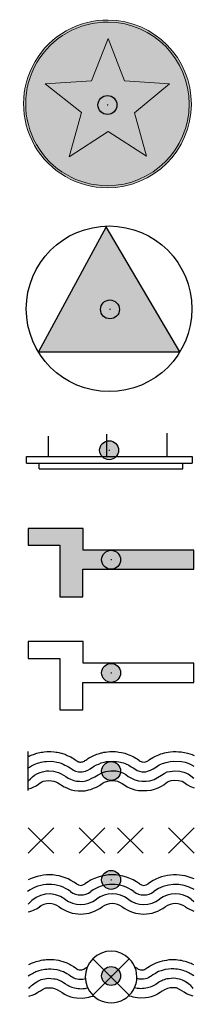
# Model space of a CAD drawing. Header units: millimetres. Extents: x -20879 to 80472, y -12121 to 39016.
# Tile 54 of 63: x 54759 to 55497, y 22811 to 26971. Entities that reach past the tile are written whole.
import ezdxf

# ---------------------------------------------------------------- set-up
doc = ezdxf.new("R2010")
doc.units = ezdxf.units.MM
doc.linetypes.add('0', pattern=[0])
doc.layers.add('DVD-VB-V_TEXT', color=7, linetype='Continuous')
doc.layers.add('FL53----_BLW', color=7, linetype='Continuous')
doc.layers.add('RVB-VB-V_Aanwijslijn', color=7, linetype='Continuous', true_color=0xff0001)
doc.styles.add('DVD_ALG 1.8mm_RE', font='arial.ttf', dxfattribs={"height": 1.8})

# ---------------------------------------------------------------- blocks, each defined once
blk = doc.blocks.new('RVB_BLW_005_icon')
at = {"layer": 'FL53----_BLW', "linetype": 'Continuous', "lineweight": 0, "true_color": 0x2e3032}
h = blk.add_hatch(color=250, dxfattribs=at)
h.paths.add_polyline_path([(0.036, 3.591, 1.005079), (0, -3.5, 0.994946)])
h.paths.add_polyline_path([(0, -3.409, -1.005079), (0.035, 3.5, -0.994946)], flags=16)
h.paths.add_polyline_path([(0.028, 2.809), (0.723, 1.024), (2.629, 0.898), (1.144, -0.325), (1.653, -2.169), (0.028, -1.115), (-1.617, -2.196), (-1.092, -0.311), (-2.628, 0.901), (-0.667, 1.024)], flags=0)
at = {"layer": 'FL53----_BLW', "linetype": 'Continuous', "lineweight": 0, "true_color": 0xbd3632}
h = blk.add_hatch(color=15, dxfattribs=at)
h.paths.add_polyline_path([(0.035, 3.5, -0.994946), (0, -3.409, -1.005079)])
h.paths.add_polyline_path([(0.028, 2.809), (0.723, 1.024), (2.629, 0.898), (1.144, -0.325), (1.653, -2.169), (0.028, -1.115), (-1.617, -2.196), (-1.092, -0.311), (-2.628, 0.901), (-0.667, 1.024)], flags=16)
at = {"layer": 'FL53----_BLW', "linetype": 'Continuous', "lineweight": 0, "true_color": 0xf4f8f4}
blk.add_hatch(color=7, dxfattribs=at).paths.add_polyline_path([(0.723, 1.024), (0.028, 2.809), (-0.667, 1.024), (-2.628, 0.901), (-1.092, -0.311), (-1.617, -2.196), (0.028, -1.115), (1.653, -2.169), (1.144, -0.325), (2.629, 0.898)])
at = {"layer": 'FL53----_BLW', "color": 250, "linetype": 'Continuous', "lineweight": 0, "true_color": 0x2e3032}
blk.add_lwpolyline([(0, -3.5, 0.994946), (0.036, 3.591, 1.005079), (0, -3.5, 1.005079)], format="xyb", dxfattribs=at)
at = {"layer": 'FL53----_BLW', "color": 18, "linetype": 'Continuous', "lineweight": 0, "true_color": 0x000000}
blk.add_lwpolyline([(0, -3.409, 0.994946), (0.035, 3.5, 1.005079)], format="xyb", close=True, dxfattribs=at)
at = {"layer": 'FL53----_BLW', "color": 250, "linetype": 'Continuous', "lineweight": 0, "true_color": 0x2e3032}
blk.add_lwpolyline([(-1.092, -0.311), (-1.617, -2.196), (0.028, -1.115), (1.653, -2.169), (1.144, -0.325), (2.629, 0.898), (0.723, 1.024), (0.028, 2.809), (-0.667, 1.024), (-2.628, 0.901), (-1.092, -0.311)], close=True, dxfattribs=at)
blk = doc.blocks.new('RVB_BLW_005')
at = {"layer": 'RVB-VB-V_Aanwijslijn'}
h = blk.add_hatch(color=256, dxfattribs=at)
h.dxf.hatch_style = 1
edge = h.paths.add_edge_path()
edge.add_arc((0, 0), 0.4, 0, 360)
at = {"layer": 'Defpoints'}
for points in [[(-0.011, 0.008), (0.011, 0.008)], [(0, 0.017), (0, 0.008)]]:
    blk.add_lwpolyline(points, dxfattribs=at)
at = {"layer": 'RVB-VB-V_Aanwijslijn'}
blk.add_line((0, 0.01), (0, 0), dxfattribs=at)
blk.add_circle((0, 0), 0.4, dxfattribs=at)
blk.add_blockref('RVB_BLW_005_icon', (0, 0))
at = {"layer": 'DVD-VB-V_TEXT', "lineweight": 5, "style": 'DVD_ALG 1.8mm_RE', "flags": 1}
for tag, p in [('$BI_CODE', (8.116, 7.28)), ('$DIAMETER', (8.121, 5.039))]:
    blk.add_attdef(tag, p, '', height=1.4, dxfattribs=at)
blk = doc.blocks.new('RVB_BLW_006_icon')
at = {"layer": 'FL53----_BLW', "linetype": 'Continuous', "true_color": 0x003478}
blk.add_hatch(color=156, dxfattribs=at).paths.add_polyline_path([(-3.019, -1.798), (2.947, -1.798), (-0.166, 3.492)])
at = {"layer": 'FL53----_BLW', "color": 7, "linetype": '0'}
for p, q in [((-0.166, 3.492), (-3.019, -1.798)), ((2.947, -1.798), (-0.166, 3.492))]:
    blk.add_line(p, q, dxfattribs=at)
at = {"layer": 'FL53----_BLW', "color": 156, "true_color": 0x003478}
for p, q in [((-0.166, 3.492), (-3.019, -1.798)), ((2.947, -1.798), (-0.166, 3.492)), ((-3.019, -1.798), (2.947, -1.798))]:
    blk.add_line(p, q, dxfattribs=at)
at = {"layer": 'FL53----_BLW', "color": 156, "linetype": '0', "true_color": 0x003478}
blk.add_line((-3.019, -1.798), (2.947, -1.798), dxfattribs=at)
at = {"layer": 'FL53----_BLW', "color": 250, "linetype": '0', "true_color": 0x2e3032}
blk.add_circle((-0.035, 0.024), 3.5, dxfattribs=at)
blk = doc.blocks.new('RVB_BLW_006')
at = {"layer": 'RVB-VB-V_Aanwijslijn'}
h = blk.add_hatch(color=256, dxfattribs=at)
h.dxf.hatch_style = 1
edge = h.paths.add_edge_path()
edge.add_arc((0, 0), 0.4, 0, 360)
at = {"layer": 'Defpoints'}
for points in [[(-0.011, 0.008), (0.011, 0.008)], [(0, 0.017), (0, 0.008)]]:
    blk.add_lwpolyline(points, dxfattribs=at)
at = {"layer": 'RVB-VB-V_Aanwijslijn'}
blk.add_line((0, 0.01), (0, 0), dxfattribs=at)
blk.add_circle((0, 0), 0.4, dxfattribs=at)
blk.add_blockref('RVB_BLW_006_icon', (0, 0))
at = {"layer": 'DVD-VB-V_TEXT', "lineweight": 5, "style": 'DVD_ALG 1.8mm_RE', "flags": 1}
blk.add_attdef('$BI_CODE', (8.116, 7.28), '', height=1.4, dxfattribs=at)
blk = doc.blocks.new('RVB_BLW_007_icon')
at = {"layer": 'FL53----_BLW', "color": 156, "true_color": 0x003478}
for p, q in [((-2.564, -0.26), (-2.564, 0.589)), ((-0.093, -0.26), (-0.093, 0.685)), ((2.457, -0.26), (2.457, 0.729)), ((-3.487, -0.548), (-3.487, -0.26)), ((-3.487, -0.26), (3.513, -0.26)), ((3.513, -0.26), (3.513, -0.548)), ((-3.487, -0.548), (3.513, -0.548)), ((-2.953, -0.782), (-2.953, -0.548)), ((-2.953, -0.782), (3.119, -0.782)), ((3.119, -0.782), (3.119, -0.547))]:
    blk.add_line(p, q, dxfattribs=at)
blk = doc.blocks.new('RVB_BLW_007')
at = {"layer": 'RVB-VB-V_Aanwijslijn'}
h = blk.add_hatch(color=256, dxfattribs=at)
h.dxf.hatch_style = 1
edge = h.paths.add_edge_path()
edge.add_arc((0, 0), 0.4, 0, 360)
at = {"layer": 'Defpoints'}
for points in [[(-0.011, 0.008), (0.011, 0.008)], [(0, 0.017), (0, 0.008)]]:
    blk.add_lwpolyline(points, dxfattribs=at)
at = {"layer": 'RVB-VB-V_Aanwijslijn'}
blk.add_line((0, 0.01), (0, 0), dxfattribs=at)
blk.add_circle((0, 0), 0.4, dxfattribs=at)
blk.add_blockref('RVB_BLW_007_icon', (0, 0))
at = {"layer": 'DVD-VB-V_TEXT', "lineweight": 5, "style": 'DVD_ALG 1.8mm_RE', "flags": 1}
blk.add_attdef('$BI_CODE', (8.116, 7.28), '', height=1.4, dxfattribs=at)
blk = doc.blocks.new('RVB_BLW_008_icon')
at = {"layer": 'FL53----_BLW', "true_color": 0x003478}
blk.add_hatch(color=156, dxfattribs=at).paths.add_polyline_path([(3.5, -0.405), (3.5, 0.405), (-1.184, 0.405), (-1.184, 1.324), (-3.5, 1.324), (-3.5, 0.611), (-2.162, 0.611), (-2.162, -1.56), (-1.197, -1.56), (-1.197, -0.405)])
at = {"layer": 'FL53----_BLW', "color": 156, "true_color": 0x003478}
for p, q in [((-1.184, 1.324), (-3.5, 1.324)), ((-3.5, 1.324), (-3.5, 0.611)), ((-1.184, 0.405), (-1.184, 1.324)), ((-3.5, 0.611), (-2.162, 0.611)), ((-2.162, 0.611), (-2.162, -1.56)), ((3.5, 0.405), (-1.184, 0.405)), ((3.5, -0.405), (3.5, 0.405)), ((-1.197, -1.56), (-1.197, -0.405)), ((-1.197, -0.405), (3.5, -0.405)), ((-2.162, -1.56), (-1.197, -1.56))]:
    blk.add_line(p, q, dxfattribs=at)
blk = doc.blocks.new('RVB_BLW_008')
at = {"layer": 'RVB-VB-V_Aanwijslijn'}
h = blk.add_hatch(color=256, dxfattribs=at)
h.dxf.hatch_style = 1
edge = h.paths.add_edge_path()
edge.add_arc((0, 0), 0.4, 0, 360)
at = {"layer": 'Defpoints'}
for points in [[(-0.011, 0.008), (0.011, 0.008)], [(0, 0.017), (0, 0.008)]]:
    blk.add_lwpolyline(points, dxfattribs=at)
at = {"layer": 'RVB-VB-V_Aanwijslijn'}
blk.add_line((0, 0.01), (0, 0), dxfattribs=at)
blk.add_circle((0, 0), 0.4, dxfattribs=at)
blk.add_blockref('RVB_BLW_008_icon', (0, 0))
at = {"layer": 'DVD-VB-V_TEXT', "lineweight": 5, "style": 'DVD_ALG 1.8mm_RE', "flags": 1}
blk.add_attdef('$BI_CODE', (8.116, 7.28), '', height=1.4, dxfattribs=at)
blk = doc.blocks.new('RVB_BLW_009_icon')
at = {"layer": 'FL53----_BLW', "color": 156, "true_color": 0x003478}
for p, q in [((-1.184, 1.324), (-3.5, 1.324)), ((-3.5, 1.324), (-3.5, 0.611)), ((-1.184, 0.405), (-1.184, 1.324)), ((-3.5, 0.611), (-2.162, 0.611)), ((-2.162, 0.611), (-2.162, -1.56)), ((3.5, 0.405), (-1.184, 0.405)), ((3.5, -0.405), (3.5, 0.405)), ((-1.197, -1.56), (-1.197, -0.405)), ((-1.197, -0.405), (3.5, -0.405)), ((-2.162, -1.56), (-1.197, -1.56))]:
    blk.add_line(p, q, dxfattribs=at)
blk = doc.blocks.new('RVB_BLW_009')
at = {"layer": 'RVB-VB-V_Aanwijslijn'}
h = blk.add_hatch(color=256, dxfattribs=at)
h.dxf.hatch_style = 1
edge = h.paths.add_edge_path()
edge.add_arc((0, 0), 0.4, 0, 360)
at = {"layer": 'Defpoints'}
for points in [[(-0.011, 0.008), (0.011, 0.008)], [(0, 0.017), (0, 0.008)]]:
    blk.add_lwpolyline(points, dxfattribs=at)
at = {"layer": 'RVB-VB-V_Aanwijslijn'}
blk.add_line((0, 0.01), (0, 0), dxfattribs=at)
blk.add_circle((0, 0), 0.4, dxfattribs=at)
blk.add_blockref('RVB_BLW_009_icon', (0, 0))
at = {"layer": 'DVD-VB-V_TEXT', "lineweight": 5, "style": 'DVD_ALG 1.8mm_RE', "flags": 1}
blk.add_attdef('$BI_CODE', (8.116, 7.28), '', height=1.4, dxfattribs=at)
blk = doc.blocks.new('RVB_BLW_010_icon')
blk.add_line((-3.5, -0.824), (-3.5, 0.824))
at = {"layer": 'FL53----_BLW', "color": 156, "true_color": 0x003478}
for p, q in [((-3.5, 0.609), (-3.456, 0.631)), ((-3.5, 0.609), (-3.5, 0.609)), ((-3.5, 0.609), (-3.5, 0.609)), ((-3.456, 0.631), (-3.413, 0.651)), ((-3.413, 0.651), (-3.372, 0.669)), ((-3.372, 0.669), (-3.331, 0.686)), ((-3.331, 0.686), (-3.284, 0.704)), ((-3.284, 0.704), (-3.239, 0.719)), ((-3.239, 0.719), (-3.181, 0.74)), ((-3.181, 0.74), (-3.135, 0.754)), ((-3.135, 0.754), (-3.075, 0.769)), ((-3.075, 0.769), (-3.012, 0.784)), ((-3.012, 0.784), (-2.958, 0.795)), ((-2.958, 0.795), (-2.887, 0.805)), ((-2.887, 0.805), (-2.823, 0.813)), ((-2.823, 0.813), (-2.713, 0.821)), ((-2.713, 0.821), (-2.621, 0.824)), ((-2.621, 0.824), (-2.544, 0.823)), ((-2.544, 0.823), (-2.404, 0.813)), ((-2.404, 0.813), (-2.319, 0.802)), ((-2.319, 0.802), (-2.272, 0.795)), ((-2.272, 0.795), (-2.214, 0.784)), ((-2.214, 0.784), (-2.162, 0.77)), ((-2.162, 0.77), (-2.093, 0.752)), ((-2.093, 0.752), (-2.053, 0.74)), ((-2.053, 0.74), (-2.003, 0.723)), ((-2.003, 0.723), (-1.957, 0.707)), ((-1.957, 0.707), (-1.894, 0.683)), ((-1.894, 0.683), (-1.85, 0.664)), ((-1.85, 0.664), (-1.783, 0.632)), ((-1.783, 0.632), (-1.706, 0.595)), ((-1.706, 0.595), (-1.648, 0.562)), ((-1.648, 0.562), (-1.589, 0.526)), ((-1.589, 0.526), (-1.532, 0.489)), ((-1.532, 0.489), (-1.486, 0.454)), ((-1.486, 0.454), (-1.452, 0.431)), ((-1.452, 0.431), (-1.41, 0.407)), ((-1.163, 0.405), (-1.129, 0.422)), ((-1.129, 0.422), (-1.103, 0.439)), ((-1.103, 0.439), (-1.071, 0.462)), ((-1.071, 0.462), (-1.031, 0.493)), ((-1.031, 0.493), (-0.992, 0.518)), ((-0.992, 0.518), (-0.954, 0.543)), ((-0.954, 0.543), (-0.908, 0.567)), ((-0.908, 0.567), (-0.864, 0.592)), ((-0.864, 0.592), (-0.817, 0.616)), ((-0.817, 0.616), (-0.755, 0.647)), ((-0.755, 0.647), (-0.706, 0.668)), ((-0.706, 0.668), (-0.653, 0.69)), ((-0.653, 0.69), (-0.604, 0.711)), ((-0.604, 0.711), (-0.552, 0.727)), ((-0.552, 0.727), (-0.488, 0.748)), ((-0.488, 0.748), (-0.422, 0.765)), ((-0.422, 0.765), (-0.374, 0.776)), ((-0.374, 0.776), (-0.306, 0.791)), ((-0.306, 0.791), (-0.237, 0.802)), ((-0.237, 0.802), (-0.148, 0.814)), ((-0.148, 0.814), (-0.052, 0.823)), ((-0.052, 0.823), (0.011, 0.824)), ((0.011, 0.824), (0.113, 0.823)), ((0.113, 0.823), (0.191, 0.821)), ((0.191, 0.821), (0.271, 0.81)), ((0.271, 0.81), (0.33, 0.803)), ((0.33, 0.803), (0.435, 0.784)), ((0.435, 0.784), (0.517, 0.767)), ((0.517, 0.767), (0.577, 0.752)), ((0.577, 0.752), (0.674, 0.72)), ((0.674, 0.72), (0.755, 0.692)), ((0.755, 0.692), (0.799, 0.673)), ((0.799, 0.673), (0.866, 0.642)), ((0.866, 0.642), (0.932, 0.608)), ((0.932, 0.608), (0.98, 0.584)), ((0.98, 0.584), (1.044, 0.545)), ((1.044, 0.545), (1.1, 0.513)), ((1.1, 0.513), (1.153, 0.475)), ((1.153, 0.475), (1.186, 0.45)), ((1.186, 0.45), (1.226, 0.422)), ((1.226, 0.422), (1.269, 0.402)), ((1.502, 0.404), (1.578, 0.446)), ((1.578, 0.446), (1.629, 0.487)), ((1.629, 0.487), (1.7, 0.531)), ((1.7, 0.531), (1.764, 0.571)), ((1.764, 0.571), (1.821, 0.603)), ((1.821, 0.603), (1.877, 0.628)), ((1.877, 0.628), (1.948, 0.661)), ((1.948, 0.661), (2.024, 0.692)), ((2.024, 0.692), (2.102, 0.723)), ((2.102, 0.723), (2.174, 0.747)), ((2.174, 0.747), (2.26, 0.77)), ((2.26, 0.77), (2.326, 0.784)), ((2.326, 0.784), (2.41, 0.798)), ((2.41, 0.798), (2.517, 0.813)), ((2.499, 0.405), (2.634, 0.421)), ((2.517, 0.813), (2.624, 0.823)), ((2.624, 0.823), (2.755, 0.824)), ((2.634, 0.421), (2.973, 0.405)), ((2.755, 0.824), (2.842, 0.818)), ((2.842, 0.818), (2.962, 0.807)), ((2.962, 0.807), (3.096, 0.787)), ((3.096, 0.787), (3.224, 0.758)), ((3.224, 0.758), (3.331, 0.726)), ((3.331, 0.726), (3.42, 0.693)), ((3.42, 0.693), (3.504, 0.655)), ((-3.527, 0.117), (-3.45, 0.168)), ((-3.45, 0.168), (-3.406, 0.19)), ((-3.406, 0.19), (-3.358, 0.222)), ((-3.358, 0.222), (-3.31, 0.243)), ((-3.31, 0.243), (-3.25, 0.27)), ((-3.25, 0.27), (-3.186, 0.302)), ((-3.186, 0.302), (-3.111, 0.329)), ((-3.111, 0.329), (-3.051, 0.351)), ((-3.051, 0.351), (-2.955, 0.372)), ((-2.955, 0.372), (-2.879, 0.388)), ((-2.895, -0.034), (-2.727, 0.006)), ((-2.879, 0.388), (-2.815, 0.405)), ((-2.815, 0.405), (-2.761, 0.41)), ((-2.761, 0.41), (-2.723, 0.41)), ((-2.727, 0.006), (-2.624, 0.014)), ((-2.723, 0.41), (-2.519, 0.415)), ((-2.624, 0.014), (-2.432, -0.002)), ((-2.519, 0.415), (-2.416, 0.399)), ((-2.416, 0.399), (-2.293, 0.378)), ((-2.293, 0.378), (-2.212, 0.356)), ((-2.212, 0.356), (-2.11, 0.329)), ((-2.11, 0.329), (-2.029, 0.297)), ((-2.029, 0.297), (-1.948, 0.254)), ((-1.948, 0.254), (-1.884, 0.227)), ((-1.884, 0.227), (-1.803, 0.179)), ((-1.803, 0.179), (-1.733, 0.136)), ((-1.733, 0.136), (-1.647, 0.077)), ((-1.647, 0.077), (-1.582, 0.039)), ((-1.582, 0.039), (-1.507, 0.001)), ((-1.507, 0.001), (-1.378, -0.026)), ((-1.41, 0.407), (-1.384, 0.396)), ((-1.384, 0.396), (-1.347, 0.385)), ((-1.347, 0.385), (-1.326, 0.382)), ((-1.326, 0.382), (-1.307, 0.38)), ((-1.307, 0.38), (-1.273, 0.378)), ((-1.273, 0.378), (-1.231, 0.384)), ((-1.231, 0.384), (-1.198, 0.392)), ((-1.217, -0.026), (-1.077, 0.001)), ((-1.198, 0.392), (-1.163, 0.405)), ((-1.077, 0.001), (-0.98, 0.039)), ((-0.98, 0.039), (-0.888, 0.098)), ((-0.888, 0.098), (-0.738, 0.19)), ((-0.738, 0.19), (-0.619, 0.259)), ((-0.619, 0.259), (-0.522, 0.297)), ((-0.522, 0.297), (-0.415, 0.345)), ((-0.415, 0.345), (-0.291, 0.372)), ((-0.291, 0.372), (-0.189, 0.405)), ((-0.189, 0.405), (-0.081, 0.41)), ((-0.125, -0.002), (0.011, 0.006)), ((-0.081, 0.41), (0.118, 0.415)), ((0.011, 0.006), (0.107, 0.014)), ((0.107, 0.014), (0.21, 0.006)), ((0.118, 0.415), (0.225, 0.41)), ((0.21, 0.006), (0.386, -0.034)), ((0.225, 0.41), (0.333, 0.388)), ((0.333, 0.388), (0.521, 0.351)), ((0.521, 0.351), (0.597, 0.319)), ((0.597, 0.319), (0.756, 0.243)), ((0.756, 0.243), (0.853, 0.184)), ((0.853, 0.184), (0.933, 0.136)), ((0.933, 0.136), (1.009, 0.093)), ((1.009, 0.093), (1.106, 0.028)), ((1.106, 0.028), (1.197, 0.001)), ((1.197, 0.001), (1.305, -0.026)), ((1.269, 0.402), (1.302, 0.388)), ((1.302, 0.388), (1.329, 0.384)), ((1.329, 0.384), (1.396, 0.379)), ((1.396, 0.379), (1.451, 0.386)), ((1.451, 0.386), (1.502, 0.404)), ((1.541, -0.004), (1.66, 0.034)), ((1.66, 0.034), (1.773, 0.093)), ((1.773, 0.093), (1.913, 0.184)), ((1.913, 0.184), (2.036, 0.259)), ((2.036, 0.259), (2.176, 0.324)), ((2.176, 0.324), (2.322, 0.367)), ((2.322, 0.367), (2.499, 0.405)), ((2.502, -0.018), (2.693, 0.006)), ((2.693, 0.006), (2.909, -0.002)), ((2.973, 0.405), (3.134, 0.372)), ((3.134, 0.372), (3.279, 0.319)), ((3.279, 0.319), (3.392, 0.265)), ((3.392, 0.265), (3.5, 0.206)), ((-3.5, -0.42), (-3.406, -0.329)), ((-3.406, -0.329), (-3.326, -0.242)), ((-3.326, -0.242), (-3.23, -0.17)), ((-3.23, -0.17), (-3.111, -0.106)), ((-3.111, -0.106), (-2.991, -0.058)), ((-2.991, -0.058), (-2.895, -0.034)), ((-2.863, -0.433), (-2.759, -0.409)), ((-2.759, -0.409), (-2.656, -0.393)), ((-2.656, -0.393), (-2.52, -0.409)), ((-2.52, -0.409), (-2.416, -0.433)), ((-2.432, -0.002), (-2.328, -0.034)), ((-2.328, -0.034), (-2.216, -0.058)), ((-2.216, -0.058), (-2.113, -0.114)), ((-2.113, -0.114), (-2.009, -0.17)), ((-2.009, -0.17), (-1.913, -0.234)), ((-1.913, -0.234), (-1.809, -0.297)), ((-1.809, -0.297), (-1.714, -0.337)), ((-1.714, -0.337), (-1.57, -0.393)), ((-1.57, -0.393), (-1.458, -0.425)), ((-1.378, -0.026), (-1.313, -0.031)), ((-1.313, -0.031), (-1.217, -0.026)), ((-1.067, -0.417), (-0.939, -0.377)), ((-0.939, -0.377), (-0.843, -0.321)), ((-0.843, -0.321), (-0.684, -0.25)), ((-0.684, -0.25), (-0.548, -0.162)), ((-0.548, -0.162), (-0.356, -0.066)), ((-0.356, -0.066), (-0.221, -0.018)), ((-0.221, -0.018), (-0.125, -0.002)), ((-0.133, -0.425), (-0.013, -0.393)), ((-0.013, -0.393), (0.099, -0.393)), ((0.099, -0.393), (0.266, -0.425)), ((0.386, -0.034), (0.53, -0.09)), ((0.53, -0.09), (0.618, -0.146)), ((0.618, -0.146), (0.721, -0.226)), ((0.721, -0.226), (0.865, -0.297)), ((0.865, -0.297), (1.009, -0.377)), ((1.009, -0.377), (1.16, -0.417)), ((1.305, -0.026), (1.359, -0.026)), ((1.359, -0.026), (1.466, -0.026)), ((1.466, -0.026), (1.541, -0.004)), ((1.639, -0.417), (1.815, -0.353)), ((1.815, -0.353), (1.967, -0.266)), ((1.967, -0.266), (2.126, -0.17)), ((2.126, -0.17), (2.238, -0.098)), ((2.238, -0.098), (2.374, -0.034)), ((2.374, -0.034), (2.502, -0.018)), ((2.406, -0.441), (2.534, -0.401)), ((2.534, -0.401), (2.685, -0.385)), ((2.685, -0.385), (2.853, -0.401)), ((2.853, -0.401), (3.005, -0.433)), ((2.909, -0.002), (3.068, -0.05)), ((3.068, -0.05), (3.26, -0.122)), ((3.26, -0.122), (3.372, -0.202)), ((3.372, -0.202), (3.502, -0.298)), ((-3.5, -0.745), (-3.382, -0.72)), ((-3.382, -0.72), (-3.294, -0.68)), ((-3.294, -0.68), (-3.167, -0.625)), ((-3.167, -0.625), (-3.071, -0.561)), ((-3.071, -0.561), (-2.999, -0.497)), ((-2.999, -0.497), (-2.927, -0.457)), ((-2.927, -0.457), (-2.863, -0.433)), ((-2.416, -0.433), (-2.328, -0.457)), ((-2.328, -0.457), (-2.256, -0.497)), ((-2.256, -0.497), (-2.177, -0.545)), ((-2.177, -0.545), (-2.089, -0.601)), ((-2.089, -0.601), (-1.985, -0.664)), ((-1.985, -0.664), (-1.865, -0.712)), ((-1.865, -0.712), (-1.761, -0.768)), ((-1.761, -0.768), (-1.682, -0.792)), ((-1.682, -0.792), (-1.546, -0.816)), ((-1.546, -0.816), (-1.386, -0.832)), ((-1.458, -0.425), (-1.33, -0.433)), ((-1.386, -0.832), (-1.235, -0.832)), ((-1.33, -0.433), (-1.187, -0.441)), ((-1.235, -0.832), (-1.091, -0.832)), ((-1.187, -0.441), (-1.067, -0.417)), ((-1.091, -0.832), (-0.955, -0.8)), ((-0.955, -0.8), (-0.859, -0.776)), ((-0.859, -0.776), (-0.74, -0.728)), ((-0.74, -0.728), (-0.612, -0.68)), ((-0.612, -0.68), (-0.484, -0.617)), ((-0.484, -0.617), (-0.372, -0.529)), ((-0.372, -0.529), (-0.293, -0.473)), ((-0.293, -0.473), (-0.133, -0.425)), ((0.266, -0.425), (0.362, -0.465)), ((0.362, -0.465), (0.474, -0.529)), ((0.474, -0.529), (0.578, -0.593)), ((0.578, -0.593), (0.673, -0.664)), ((0.673, -0.664), (0.809, -0.72)), ((0.809, -0.72), (0.889, -0.752)), ((0.889, -0.752), (1.009, -0.792)), ((1.009, -0.792), (1.16, -0.816)), ((1.16, -0.417), (1.312, -0.433)), ((1.16, -0.816), (1.304, -0.824)), ((1.304, -0.824), (1.504, -0.824)), ((1.312, -0.433), (1.48, -0.425)), ((1.48, -0.425), (1.639, -0.417)), ((1.504, -0.824), (1.687, -0.808)), ((1.687, -0.808), (1.831, -0.76)), ((1.831, -0.76), (1.983, -0.704)), ((1.983, -0.704), (2.126, -0.633)), ((2.126, -0.633), (2.222, -0.577)), ((2.222, -0.577), (2.326, -0.497)), ((2.326, -0.497), (2.406, -0.441)), ((3.005, -0.433), (3.116, -0.497)), ((3.116, -0.497), (3.204, -0.569)), ((3.204, -0.569), (3.349, -0.648)), ((3.349, -0.648), (3.517, -0.712))]:
    blk.add_line(p, q, dxfattribs=at)
blk = doc.blocks.new('RVB_BLW_010')
at = {"layer": 'RVB-VB-V_Aanwijslijn'}
h = blk.add_hatch(color=256, dxfattribs=at)
h.dxf.hatch_style = 1
edge = h.paths.add_edge_path()
edge.add_arc((0, 0), 0.4, 0, 360)
at = {"layer": 'Defpoints'}
for points in [[(-0.011, 0.008), (0.011, 0.008)], [(0, 0.017), (0, 0.008)]]:
    blk.add_lwpolyline(points, dxfattribs=at)
at = {"layer": 'RVB-VB-V_Aanwijslijn'}
blk.add_line((0, 0.01), (0, 0), dxfattribs=at)
blk.add_circle((0, 0), 0.4, dxfattribs=at)
blk.add_blockref('RVB_BLW_010_icon', (0, 0))
at = {"layer": 'DVD-VB-V_TEXT', "lineweight": 5, "style": 'DVD_ALG 1.8mm_RE', "flags": 1}
blk.add_attdef('$BI_CODE', (8.116, 7.28), '', height=1.4, dxfattribs=at)
blk = doc.blocks.new('RVB_BLW_011_icon')
at = {"layer": 'FL53----_BLW', "color": 156, "true_color": 0x003478}
for p, q in [((-3.5, 2.201), (-2.423, 1.123)), ((-3.5, 1.123), (-2.423, 2.201)), ((-0.268, 2.201), (-1.345, 1.123)), ((-1.345, 2.201), (-0.268, 1.123)), ((0.271, 2.201), (1.349, 1.123)), ((1.349, 2.201), (0.271, 1.123)), ((2.426, 1.123), (3.504, 2.201)), ((3.504, 1.123), (2.426, 2.201)), ((3.382, -0.816), (3.502, -0.908))]:
    blk.add_line(p, q, dxfattribs=at)
for centre, radius, start, end in [((-2.618, -1.705), 1.919, 53.1301, 117.3645), ((0.049, -1.705), 1.919, 53.1301, 126.8699), ((2.716, -1.705), 1.919, 65.7621, 126.8699), ((-2.618, -1.705), 1.515, 53.1301, 126.8699), ((-1.284, 0.073), 0.303, 233.1301, 306.8699), ((0.049, -1.705), 1.515, 53.1301, 126.8699), ((1.382, 0.073), 0.303, 233.1301, 306.8699), ((2.716, -1.705), 1.515, 58.6677, 126.8699), ((-2.618, -1.705), 1.111, 53.1301, 142.5552), ((-1.284, 0.073), 1.111, 233.1301, 306.8699), ((-1.284, 0.073), 0.707, 233.1301, 306.8699), ((0.049, -1.705), 1.111, 53.1301, 126.8699), ((1.382, 0.073), 1.111, 233.1301, 306.8699), ((1.382, 0.073), 0.707, 233.1301, 306.8699), ((2.716, -1.705), 1.111, 53.1301, 126.8699), ((-3.769, -0.142), 1.242, 282.5288, 310.2965), ((-2.618, -1.705), 0.707, 53.1301, 126.8699), ((-1.284, 0.073), 1.515, 233.1301, 306.8699), ((0.049, -1.705), 0.707, 53.1301, 126.8699), ((0.049, -1.705), 0.707, 53.1301, 126.8699), ((0.049, -1.705), 0.707, 53.1301, 126.8699), ((1.382, 0.073), 1.515, 233.1301, 306.8699), ((2.716, -1.705), 0.707, 53.1301, 126.8699), ((2.716, -1.705), 0.707, 53.1301, 126.8699), ((3.948, 0.044), 1.433, 235.663, 251.9268)]:
    blk.add_arc(centre, radius, start, end, dxfattribs=at)
blk = doc.blocks.new('RVB_BLW_011')
at = {"layer": 'RVB-VB-V_Aanwijslijn'}
h = blk.add_hatch(color=256, dxfattribs=at)
h.dxf.hatch_style = 1
edge = h.paths.add_edge_path()
edge.add_arc((0, 0), 0.4, 0, 360)
at = {"layer": 'Defpoints'}
for points in [[(-0.011, 0.008), (0.011, 0.008)], [(0, 0.017), (0, 0.008)]]:
    blk.add_lwpolyline(points, dxfattribs=at)
at = {"layer": 'RVB-VB-V_Aanwijslijn'}
blk.add_line((0, 0.01), (0, 0), dxfattribs=at)
blk.add_circle((0, 0), 0.4, dxfattribs=at)
blk.add_blockref('RVB_BLW_011_icon', (0, 0))
at = {"layer": 'DVD-VB-V_TEXT', "lineweight": 5, "style": 'DVD_ALG 1.8mm_RE', "flags": 1}
blk.add_attdef('$BI_CODE', (8.116, 7.28), '', height=1.4, dxfattribs=at)
blk = doc.blocks.new('RVB_BLW_012_icon')
at = {"layer": 'FL53----_BLW', "color": 156, "linetype": 'Continuous', "true_color": 0x003478}
for p, q in [((-0.771, -0.815), (0.771, 0.726)), ((0.771, -0.815), (-0.771, 0.726))]:
    blk.add_line(p, q, dxfattribs=at)
at = {"layer": 'FL53----_BLW', "color": 156, "true_color": 0x003478}
for points in [[(-3.473, 0.486), (-3.413, 0.511), (-3.366, 0.534), (-3.314, 0.558), (-3.243, 0.584), (-3.165, 0.61), (-3.109, 0.625), (-3.03, 0.645), (-2.96, 0.663), (-2.884, 0.675), (-2.799, 0.686), (-2.741, 0.692), (-2.659, 0.692), (-2.551, 0.695), (-2.42, 0.692), (-2.32, 0.675), (-2.224, 0.66), (-2.142, 0.64), (-2.037, 0.61), (-1.952, 0.581), (-1.87, 0.552), (-1.789, 0.511), (-1.73, 0.485), (-1.68, 0.456), (-1.59, 0.403), (-1.523, 0.362), (-1.441, 0.304), (-1.4, 0.278), (-1.35, 0.263), (-1.301, 0.254), (-1.239, 0.257), (-1.193, 0.272), (-1.149, 0.292), (-1.093, 0.324), (-1.044, 0.359), (-1.011, 0.377), (-1, 0.391)], [(3.49, 0.471), (3.429, 0.496), (3.383, 0.519), (3.33, 0.543), (3.26, 0.569), (3.181, 0.595), (3.125, 0.61), (3.047, 0.63), (2.976, 0.648), (2.901, 0.659), (2.816, 0.671), (2.757, 0.677), (2.676, 0.677), (2.567, 0.68), (2.436, 0.677), (2.337, 0.659), (2.24, 0.645), (2.158, 0.624), (2.053, 0.595), (1.969, 0.566), (1.887, 0.537), (1.805, 0.496), (1.747, 0.47), (1.697, 0.441), (1.606, 0.388), (1.539, 0.347), (1.457, 0.289), (1.416, 0.262), (1.367, 0.248), (1.317, 0.239), (1.256, 0.242), (1.209, 0.257), (1.165, 0.277), (1.11, 0.309), (1.06, 0.344), (1.028, 0.362), (1.016, 0.376)], [(-3.5, 0), (-3.428, 0.046), (-3.378, 0.078), (-3.325, 0.107), (-3.279, 0.135), (-3.229, 0.16), (-3.179, 0.185), (-3.122, 0.203), (-3.041, 0.231), (-2.945, 0.256), (-2.874, 0.274), (-2.803, 0.281), (-2.721, 0.291), (-2.646, 0.295), (-2.54, 0.295), (-2.426, 0.284), (-2.291, 0.266), (-2.199, 0.242), (-2.117, 0.217), (-2.01, 0.181), (-1.939, 0.142), (-1.872, 0.11), (-1.769, 0.046), (-1.694, -0.003), (-1.644, -0.042), (-1.58, -0.074), (-1.513, -0.106), (-1.453, -0.124), (-1.364, -0.135), (-1.247, -0.142), (-1.19, -0.135), (-1.14, -0.124), (-1.087, -0.106)], [(3.5, 0), (3.428, 0.046), (3.378, 0.078), (3.325, 0.107), (3.279, 0.135), (3.229, 0.16), (3.179, 0.185), (3.122, 0.203), (3.041, 0.231), (2.945, 0.256), (2.874, 0.274), (2.802, 0.281), (2.721, 0.291), (2.646, 0.295), (2.54, 0.295), (2.426, 0.284), (2.291, 0.266), (2.199, 0.242), (2.117, 0.217), (2.01, 0.181), (1.939, 0.142), (1.872, 0.11), (1.769, 0.046), (1.694, -0.003), (1.644, -0.042), (1.58, -0.074), (1.513, -0.106), (1.453, -0.124), (1.364, -0.135), (1.247, -0.142), (1.19, -0.135), (1.14, -0.124), (1.087, -0.106)], [(-3.473, -0.53), (-3.442, -0.492), (-3.413, -0.454), (-3.369, -0.41), (-3.322, -0.369), (-3.269, -0.331), (-3.21, -0.287), (-3.143, -0.243), (-3.102, -0.22), (-3.014, -0.176), (-2.949, -0.155), (-2.882, -0.135), (-2.805, -0.12), (-2.732, -0.105), (-2.641, -0.099), (-2.544, -0.102), (-2.421, -0.117), (-2.356, -0.129), (-2.297, -0.14), (-2.239, -0.161), (-2.192, -0.181), (-2.139, -0.205), (-2.098, -0.225), (-2.051, -0.249), (-2.004, -0.275), (-1.945, -0.319), (-1.892, -0.355), (-1.834, -0.393), (-1.781, -0.419), (-1.728, -0.443), (-1.654, -0.472), (-1.596, -0.495), (-1.543, -0.507), (-1.47, -0.522), (-1.393, -0.533), (-1.332, -0.536), (-1.261, -0.539), (-1.185, -0.533), (-1.097, -0.525), (-1.047, -0.51), (-0.991, -0.501)], [(3.473, -0.53), (3.442, -0.492), (3.413, -0.454), (3.369, -0.41), (3.322, -0.369), (3.269, -0.331), (3.21, -0.287), (3.143, -0.243), (3.102, -0.22), (3.014, -0.176), (2.949, -0.155), (2.882, -0.135), (2.805, -0.12), (2.732, -0.105), (2.641, -0.099), (2.544, -0.102), (2.421, -0.117), (2.356, -0.129), (2.297, -0.14), (2.239, -0.161), (2.192, -0.181), (2.139, -0.205), (2.098, -0.225), (2.051, -0.249), (2.004, -0.275), (1.945, -0.319), (1.892, -0.355), (1.834, -0.393), (1.781, -0.419), (1.728, -0.443), (1.654, -0.472), (1.596, -0.495), (1.543, -0.507), (1.47, -0.522), (1.393, -0.533), (1.332, -0.536), (1.261, -0.539), (1.185, -0.533), (1.097, -0.525), (1.047, -0.51), (0.991, -0.501)], [(-3.473, -0.851), (-3.298, -0.797), (-3.192, -0.751), (-3.093, -0.691), (-2.986, -0.622), (-2.895, -0.569), (-2.758, -0.508), (-2.621, -0.501), (-2.492, -0.508), (-2.385, -0.531), (-2.263, -0.592), (-2.165, -0.645), (-2.073, -0.706), (-1.967, -0.774), (-1.853, -0.82), (-1.7, -0.881), (-1.586, -0.904), (-1.457, -0.926), (-1.229, -0.934), (-1.107, -0.926), (-0.94, -0.896), (-0.856, -0.866), (-0.772, -0.85), (-0.734, -0.85)], [(3.473, -0.851), (3.298, -0.797), (3.192, -0.751), (3.093, -0.691), (2.986, -0.622), (2.895, -0.569), (2.758, -0.508), (2.621, -0.501), (2.492, -0.508), (2.385, -0.531), (2.263, -0.592), (2.165, -0.645), (2.073, -0.706), (1.967, -0.774), (1.853, -0.82), (1.7, -0.881), (1.586, -0.904), (1.457, -0.926), (1.229, -0.934), (1.107, -0.926), (0.94, -0.896), (0.856, -0.866), (0.772, -0.85), (0.734, -0.85)]]:
    blk.add_lwpolyline(points, dxfattribs=at)
at = {"layer": 'FL53----_BLW', "color": 156, "linetype": 'Continuous', "true_color": 0x003478}
for start, end in [(45, 225), (225, 45)]:
    blk.add_arc((0, -0.044), 1.09, start, end, dxfattribs=at)
blk = doc.blocks.new('RVB_BLW_012')
at = {"layer": 'RVB-VB-V_Aanwijslijn'}
h = blk.add_hatch(color=256, dxfattribs=at)
h.dxf.hatch_style = 1
edge = h.paths.add_edge_path()
edge.add_arc((0, 0), 0.4, 0, 360)
at = {"layer": 'Defpoints'}
for points in [[(-0.011, 0.008), (0.011, 0.008)], [(0, 0.017), (0, 0.008)]]:
    blk.add_lwpolyline(points, dxfattribs=at)
at = {"layer": 'RVB-VB-V_Aanwijslijn'}
blk.add_line((0, 0.01), (0, 0), dxfattribs=at)
blk.add_circle((0, 0), 0.4, dxfattribs=at)
blk.add_blockref('RVB_BLW_012_icon', (0, 0))
at = {"layer": 'DVD-VB-V_TEXT', "lineweight": 5, "style": 'DVD_ALG 1.8mm_RE', "flags": 1}
blk.add_attdef('$BI_CODE', (8.116, 7.28), '', height=1.4, dxfattribs=at)

msp = doc.modelspace()

# ---------------------------------------------------------------- block references
at = {"xscale": 100, "yscale": 100, "zscale": 100}
for name, p in [('RVB_BLW_005', (55130, 26610.6)), ('RVB_BLW_006', (55140.6, 25747)), ('RVB_BLW_007', (55137.1, 25151.8)), ('RVB_BLW_008', (55145.4, 24689.2)), ('RVB_BLW_009', (55145.4, 24211.2)), ('RVB_BLW_010', (55145.4, 23796.4)), ('RVB_BLW_011', (55145.4, 23336.5)), ('RVB_BLW_012', (55145.4, 22930.7))]:
    msp.add_blockref(name, p, dxfattribs=at)

doc.saveas('drawing.dxf')
